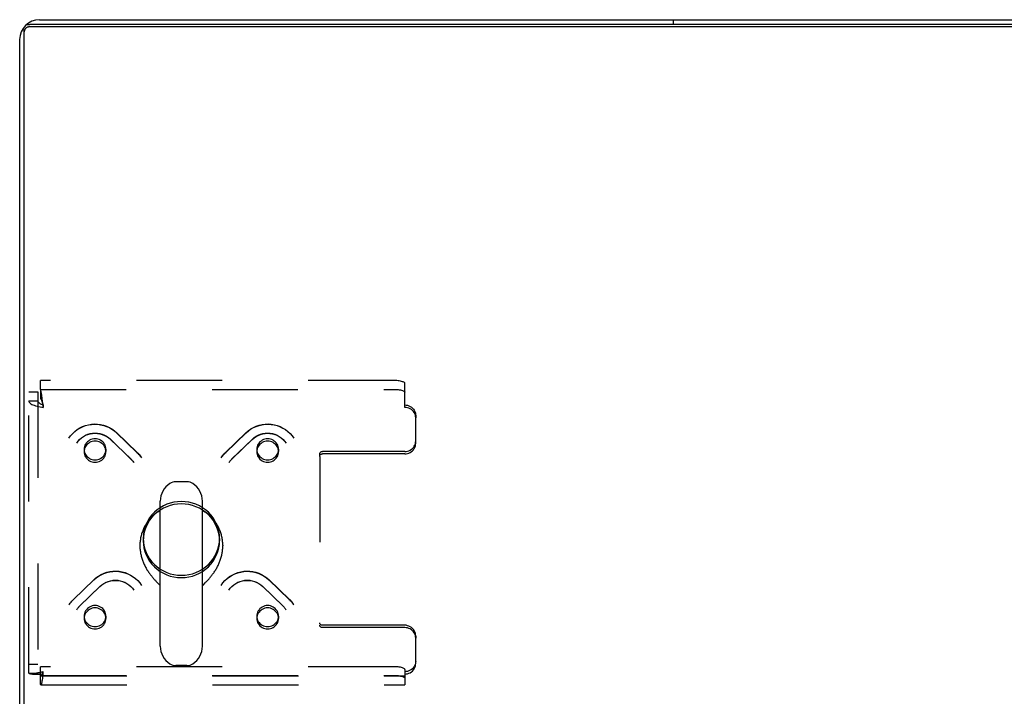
# Model space of a CAD drawing. Header units: inches. Extents: x 0 to 179, y 0 to 116.
# Tile 158 of 234: x 32.69 to 43.99, y 101.47 to 109.23. Entities that reach past the tile are written whole.
import ezdxf

# ---------------------------------------------------------------- set-up
doc = ezdxf.new("R2010")
doc.units = ezdxf.units.IN
doc.header["$LTSCALE"] = 9.842105
doc.header["$MEASUREMENT"] = 0
doc.linetypes.add('HIDDEN', pattern=[0.2, 0.1, -0.1])
doc.layers.get('0').update_dxf_attribs({"linetype": 'CONTINUOUS'})
doc.layers.add('DEFAULT_2', color=8, linetype='HIDDEN')

msp = doc.modelspace()

# ---------------------------------------------------------------- linework, layer by layer
at = {"color": 3, "linetype": 'Continuous'}
for p, q in [((32.92, 109.231), (80.468, 109.231)), ((80.58, 109.177), (32.809, 109.177)), ((32.694, 109.005), (32.694, 97.457))]:
    msp.add_line(p, q, dxfattribs=at)
at = {"color": 7, "linetype": 'Continuous'}
for p, q in [((40.194, 109.177), (40.194, 109.231)), ((32.746, 97.357), (32.746, 109.117)), ((80.58, 109.15), (32.809, 109.15)), ((34.612, 103.934), (34.485, 103.934)), ((34.307, 102.049), (34.307, 103.712)), ((34.79, 102.049), (34.79, 103.712)), ((34.073, 103.208), (34.073, 103.198)), ((35.023, 103.208), (35.023, 103.198)), ((34.801, 102.753), (34.823, 102.775)), ((34.296, 102.753), (34.303, 102.746)), ((34.303, 102.746), (34.307, 102.742)), ((34.79, 102.742), (34.794, 102.746)), ((34.794, 102.746), (34.801, 102.753)), ((34.612, 101.826), (34.485, 101.826))]:
    msp.add_line(p, q, dxfattribs=at)
for points in [[(32.75, 109.109), (32.748, 109.104), (32.747, 109.099), (32.747, 109.095), (32.746, 109.09)], [(32.809, 109.15), (32.804, 109.15), (32.799, 109.15), (32.794, 109.149), (32.79, 109.147), (32.785, 109.146), (32.781, 109.144), (32.776, 109.141), (32.772, 109.139), (32.768, 109.136), (32.765, 109.133), (32.761, 109.129), (32.758, 109.125), (32.756, 109.121), (32.753, 109.117), (32.751, 109.113), (32.75, 109.109)], [(34.307, 103.604), (34.3, 103.6), (34.289, 103.594), (34.279, 103.587), (34.269, 103.58), (34.259, 103.573), (34.249, 103.565), (34.24, 103.558), (34.23, 103.55), (34.221, 103.542), (34.212, 103.533), (34.204, 103.524), (34.195, 103.516), (34.187, 103.507), (34.179, 103.497), (34.171, 103.488), (34.164, 103.478), (34.157, 103.468), (34.15, 103.458), (34.143, 103.448), (34.137, 103.438), (34.131, 103.427), (34.125, 103.416), (34.12, 103.406), (34.114, 103.395), (34.109, 103.384), (34.105, 103.372), (34.101, 103.361), (34.097, 103.35), (34.093, 103.338), (34.09, 103.327), (34.087, 103.315), (34.084, 103.303), (34.081, 103.291), (34.079, 103.28), (34.078, 103.268), (34.076, 103.256), (34.075, 103.244), (34.074, 103.232), (34.074, 103.22), (34.073, 103.208)], [(35.023, 103.208), (35.023, 103.22), (35.023, 103.232), (35.022, 103.244), (35.021, 103.256), (35.019, 103.268), (35.018, 103.28), (35.016, 103.291), (35.013, 103.303), (35.01, 103.315), (35.007, 103.327), (35.004, 103.338), (35, 103.35), (34.996, 103.361), (34.992, 103.372), (34.987, 103.384), (34.983, 103.395), (34.977, 103.406), (34.972, 103.416), (34.966, 103.427), (34.96, 103.438), (34.954, 103.448), (34.947, 103.458), (34.94, 103.468), (34.933, 103.478), (34.926, 103.488), (34.918, 103.497), (34.91, 103.507), (34.902, 103.516), (34.893, 103.524), (34.885, 103.533), (34.876, 103.542), (34.867, 103.55), (34.857, 103.558), (34.848, 103.565), (34.838, 103.573), (34.828, 103.58), (34.818, 103.587), (34.808, 103.594), (34.797, 103.6), (34.79, 103.604)], [(34.073, 103.198), (34.074, 103.191), (34.074, 103.18), (34.074, 103.169), (34.075, 103.157), (34.076, 103.146), (34.078, 103.135), (34.079, 103.124), (34.081, 103.113), (34.083, 103.102), (34.086, 103.091), (34.089, 103.08), (34.092, 103.069), (34.095, 103.058), (34.098, 103.047), (34.102, 103.036), (34.106, 103.025), (34.11, 103.015), (34.114, 103.004), (34.118, 102.994), (34.123, 102.984), (34.128, 102.974), (34.133, 102.964), (34.138, 102.954), (34.143, 102.945), (34.149, 102.935), (34.154, 102.926), (34.16, 102.917), (34.166, 102.908), (34.172, 102.899), (34.178, 102.89), (34.184, 102.882), (34.19, 102.874), (34.196, 102.866), (34.202, 102.858), (34.208, 102.85), (34.214, 102.843), (34.22, 102.836), (34.226, 102.829), (34.231, 102.822), (34.237, 102.815), (34.243, 102.809), (34.248, 102.803), (34.254, 102.797), (34.259, 102.791), (34.264, 102.786), (34.269, 102.781), (34.274, 102.775), (34.279, 102.771), (34.296, 102.753)], [(34.823, 102.775), (34.827, 102.781), (34.832, 102.786), (34.838, 102.791), (34.843, 102.797), (34.848, 102.803), (34.854, 102.809), (34.86, 102.815), (34.866, 102.822), (34.871, 102.829), (34.877, 102.836), (34.883, 102.843), (34.889, 102.85), (34.895, 102.858), (34.901, 102.866), (34.907, 102.874), (34.913, 102.882), (34.919, 102.89), (34.925, 102.899), (34.931, 102.908), (34.937, 102.917), (34.943, 102.926), (34.948, 102.935), (34.954, 102.945), (34.959, 102.954), (34.964, 102.964), (34.969, 102.974), (34.974, 102.984), (34.978, 102.994), (34.983, 103.005), (34.987, 103.015), (34.991, 103.025), (34.995, 103.036), (34.999, 103.047), (35.002, 103.058), (35.005, 103.069), (35.008, 103.08), (35.011, 103.091), (35.013, 103.102), (35.016, 103.113), (35.018, 103.124), (35.019, 103.135), (35.021, 103.146), (35.022, 103.157), (35.023, 103.169), (35.023, 103.18), (35.023, 103.191), (35.023, 103.198)]]:
    msp.add_lwpolyline(points, dxfattribs=at)
at = {"color": 3, "linetype": 'Continuous'}
msp.add_lwpolyline([(32.785, 109.173), (32.79, 109.174), (32.794, 109.176), (32.799, 109.176), (32.804, 109.177), (32.809, 109.177)], dxfattribs=at)
msp.add_arc((32.92, 109.005), 0.226, 90, 180, dxfattribs=at)
at = {"color": 7, "linetype": 'Continuous'}
for centre, radius, start, end in [((34.548, 103.712), 0.241, 123.1848, 180), ((34.485, 103.809), 0.125, 90, 123.1848), ((34.612, 103.809), 0.125, 56.8152, 90), ((34.548, 103.712), 0.241, 0, 56.8152), ((34.548, 102.049), 0.241, 180, 236.8152), ((34.548, 102.049), 0.241, 303.1848, 360), ((34.485, 101.951), 0.125, 236.8152, 270), ((34.612, 101.951), 0.125, 270, 303.1848)]:
    msp.add_arc(centre, radius, start, end, dxfattribs=at)
at = {"layer": 'DEFAULT_2', "color": 8, "linetype": 'HIDDEN'}
for p, q in [((32.932, 104.991), (32.932, 105.094)), ((36.986, 105.094), (32.932, 105.094)), ((37.111, 104.787), (37.111, 105.061)), ((32.798, 101.74), (32.798, 104.964)), ((32.798, 104.964), (32.902, 104.964)), ((32.902, 104.964), (32.902, 101.74)), ((32.932, 104.993), (36.986, 104.993)), ((32.932, 104.991), (32.932, 104.891)), ((32.798, 104.862), (32.902, 104.862)), ((32.96, 104.83), (32.956, 104.861)), ((32.963, 104.821), (32.956, 104.842)), ((32.963, 104.805), (32.96, 104.83)), ((32.965, 104.814), (32.963, 104.821)), ((32.965, 104.787), (32.963, 104.805)), ((32.965, 104.814), (32.965, 104.787)), ((37.236, 104.693), (37.236, 104.666)), ((37.236, 104.375), (37.236, 104.666)), ((33.806, 104.496), (34.039, 104.271)), ((33.808, 104.494), (34.041, 104.269)), ((35.056, 104.269), (35.289, 104.494)), ((35.058, 104.271), (35.291, 104.496)), ((33.734, 104.422), (33.967, 104.197)), ((33.736, 104.42), (33.969, 104.195)), ((35.128, 104.195), (35.361, 104.42)), ((35.13, 104.197), (35.363, 104.422)), ((33.434, 104.306), (33.434, 104.279)), ((33.684, 104.306), (33.684, 104.279)), ((35.413, 104.306), (35.413, 104.279)), ((35.663, 104.306), (35.663, 104.279)), ((36.136, 104.225), (36.136, 104.252)), ((36.136, 104.225), (36.136, 102.291)), ((37.111, 104.281), (36.166, 104.281)), ((37.111, 104.254), (36.166, 104.254)), ((34.111, 103.285), (34.111, 103.258)), ((34.986, 103.285), (34.986, 103.258)), ((33.31, 102.583), (33.543, 102.808)), ((33.311, 102.585), (33.544, 102.81)), ((35.553, 102.81), (35.785, 102.585)), ((35.554, 102.808), (35.787, 102.583)), ((33.382, 102.508), (33.615, 102.733)), ((33.384, 102.51), (33.617, 102.735)), ((35.48, 102.735), (35.713, 102.51)), ((35.482, 102.733), (35.715, 102.508)), ((33.434, 102.394), (33.434, 102.367)), ((33.684, 102.394), (33.684, 102.367)), ((35.413, 102.394), (35.413, 102.367)), ((35.663, 102.394), (35.663, 102.367)), ((37.111, 102.289), (36.166, 102.289)), ((37.111, 102.262), (36.166, 102.262)), ((37.236, 102.168), (37.236, 102.141)), ((37.236, 101.849), (37.236, 102.141)), ((32.798, 101.842), (32.902, 101.842)), ((32.798, 101.74), (32.902, 101.74)), ((32.921, 101.744), (32.912, 101.743)), ((32.932, 101.611), (32.932, 101.813)), ((36.986, 101.813), (32.932, 101.813)), ((32.965, 101.729), (32.965, 101.756)), ((37.111, 101.781), (37.111, 101.729)), ((32.932, 101.713), (36.986, 101.713)), ((32.938, 101.709), (37.111, 101.709)), ((37.111, 101.729), (37.111, 101.605)), ((32.938, 101.605), (37.111, 101.605))]:
    msp.add_line(p, q, dxfattribs=at)
for points in [[(37.111, 105.061), (37.11, 105.066), (37.107, 105.07), (37.101, 105.074), (37.094, 105.078), (37.085, 105.081), (37.074, 105.084), (37.062, 105.087), (37.048, 105.089), (37.034, 105.091), (37.018, 105.093), (37.002, 105.093), (36.986, 105.094)], [(32.956, 104.861), (32.954, 104.879), (32.951, 104.897), (32.949, 104.914), (32.947, 104.929), (32.944, 104.944), (32.942, 104.957), (32.94, 104.968), (32.937, 104.978), (32.935, 104.986), (32.932, 104.991)], [(36.986, 104.993), (37.002, 104.993), (37.018, 104.992), (37.034, 104.991), (37.048, 104.989), (37.062, 104.987), (37.074, 104.984), (37.085, 104.981), (37.094, 104.977), (37.101, 104.973), (37.107, 104.969), (37.11, 104.965), (37.111, 104.961)], [(32.798, 104.862), (32.8, 104.855), (32.803, 104.848), (32.808, 104.841), (32.815, 104.834), (32.824, 104.828), (32.835, 104.821), (32.847, 104.815), (32.861, 104.81), (32.877, 104.805), (32.893, 104.8), (32.91, 104.796), (32.928, 104.792), (32.947, 104.789), (32.965, 104.787)], [(32.902, 104.862), (32.903, 104.858), (32.904, 104.854), (32.906, 104.85), (32.909, 104.846), (32.912, 104.842), (32.916, 104.838), (32.921, 104.834), (32.926, 104.831), (32.932, 104.828), (32.938, 104.824), (32.945, 104.822), (32.951, 104.819), (32.958, 104.816), (32.965, 104.814)], [(32.956, 104.842), (32.954, 104.849), (32.951, 104.855), (32.949, 104.862), (32.947, 104.867), (32.944, 104.873), (32.942, 104.878), (32.94, 104.882), (32.937, 104.886), (32.935, 104.889), (32.932, 104.891)], [(37.111, 104.814), (37.127, 104.813), (37.143, 104.81), (37.159, 104.805), (37.173, 104.798), (37.187, 104.789), (37.199, 104.778), (37.21, 104.767), (37.219, 104.753), (37.226, 104.739), (37.232, 104.724), (37.235, 104.709), (37.236, 104.693)], [(37.236, 104.666), (37.235, 104.682), (37.232, 104.697), (37.226, 104.712), (37.219, 104.726), (37.21, 104.74), (37.199, 104.751), (37.187, 104.762), (37.173, 104.771), (37.159, 104.778), (37.143, 104.783), (37.127, 104.786), (37.111, 104.787)], [(33.259, 104.432), (33.279, 104.461), (33.302, 104.487), (33.327, 104.511), (33.355, 104.532), (33.385, 104.551), (33.416, 104.566), (33.449, 104.579), (33.483, 104.588), (33.518, 104.594), (33.553, 104.596), (33.588, 104.595), (33.623, 104.59), (33.657, 104.582), (33.69, 104.571), (33.722, 104.557), (33.752, 104.539), (33.78, 104.519), (33.806, 104.496)], [(33.259, 104.432), (33.279, 104.46), (33.302, 104.486), (33.327, 104.51), (33.355, 104.531), (33.385, 104.549), (33.416, 104.565), (33.449, 104.577), (33.483, 104.586), (33.518, 104.592), (33.553, 104.594), (33.588, 104.593), (33.623, 104.588), (33.658, 104.58), (33.691, 104.569), (33.723, 104.555), (33.753, 104.537), (33.782, 104.517), (33.808, 104.494)], [(35.289, 104.494), (35.315, 104.517), (35.343, 104.537), (35.374, 104.555), (35.406, 104.569), (35.439, 104.58), (35.473, 104.588), (35.508, 104.593), (35.544, 104.594), (35.579, 104.592), (35.614, 104.586), (35.648, 104.577), (35.681, 104.565), (35.712, 104.55), (35.742, 104.531), (35.77, 104.51), (35.795, 104.487), (35.818, 104.46), (35.838, 104.432)], [(35.291, 104.496), (35.317, 104.519), (35.345, 104.54), (35.376, 104.557), (35.408, 104.571), (35.441, 104.583), (35.475, 104.59), (35.51, 104.595), (35.545, 104.596), (35.58, 104.593), (35.615, 104.588), (35.649, 104.578), (35.682, 104.566), (35.713, 104.55), (35.742, 104.532), (35.77, 104.511), (35.795, 104.487), (35.818, 104.461), (35.838, 104.432)], [(33.348, 104.378), (33.364, 104.4), (33.382, 104.42), (33.403, 104.439), (33.426, 104.454), (33.45, 104.468), (33.476, 104.478), (33.503, 104.486), (33.531, 104.49), (33.558, 104.492), (33.586, 104.491), (33.614, 104.486), (33.641, 104.479), (33.666, 104.468), (33.691, 104.455), (33.713, 104.44), (33.734, 104.422)], [(33.348, 104.378), (33.364, 104.4), (33.383, 104.42), (33.404, 104.438), (33.427, 104.454), (33.451, 104.467), (33.477, 104.477), (33.504, 104.484), (33.531, 104.488), (33.559, 104.49), (33.587, 104.488), (33.615, 104.484), (33.642, 104.476), (33.667, 104.466), (33.692, 104.453), (33.715, 104.438), (33.736, 104.42)], [(35.361, 104.42), (35.382, 104.438), (35.405, 104.453), (35.429, 104.466), (35.455, 104.476), (35.482, 104.484), (35.51, 104.488), (35.537, 104.49), (35.565, 104.488), (35.593, 104.484), (35.62, 104.477), (35.646, 104.467), (35.67, 104.454), (35.693, 104.438), (35.714, 104.42), (35.733, 104.4), (35.749, 104.378)], [(35.363, 104.422), (35.384, 104.44), (35.406, 104.455), (35.431, 104.468), (35.457, 104.479), (35.484, 104.486), (35.511, 104.491), (35.539, 104.492), (35.567, 104.49), (35.594, 104.486), (35.621, 104.478), (35.647, 104.467), (35.671, 104.454), (35.694, 104.438), (35.715, 104.42), (35.733, 104.4), (35.749, 104.378)], [(33.559, 104.426), (33.543, 104.425), (33.527, 104.422), (33.511, 104.417), (33.496, 104.41), (33.483, 104.401), (33.471, 104.391), (33.46, 104.379), (33.451, 104.366), (33.443, 104.352), (33.438, 104.337), (33.435, 104.321), (33.434, 104.306)], [(33.559, 104.399), (33.543, 104.398), (33.527, 104.395), (33.511, 104.39), (33.496, 104.383), (33.483, 104.374), (33.471, 104.364), (33.46, 104.352), (33.451, 104.339), (33.443, 104.325), (33.438, 104.31), (33.435, 104.294), (33.434, 104.279)], [(33.647, 104.391), (33.635, 104.401), (33.621, 104.41), (33.607, 104.417), (33.591, 104.422), (33.575, 104.425), (33.559, 104.426)], [(33.647, 104.364), (33.635, 104.374), (33.621, 104.383), (33.607, 104.39), (33.591, 104.395), (33.575, 104.398), (33.559, 104.399)], [(33.684, 104.306), (33.683, 104.321), (33.68, 104.337), (33.674, 104.352), (33.667, 104.366), (33.658, 104.379), (33.647, 104.391)], [(33.684, 104.279), (33.683, 104.294), (33.68, 104.31), (33.674, 104.325), (33.667, 104.339), (33.658, 104.352), (33.647, 104.364)], [(35.45, 104.391), (35.439, 104.379), (35.43, 104.366), (35.423, 104.352), (35.417, 104.337), (35.414, 104.321), (35.413, 104.306)], [(35.45, 104.364), (35.439, 104.352), (35.43, 104.339), (35.423, 104.325), (35.417, 104.31), (35.414, 104.294), (35.413, 104.279)], [(35.538, 104.426), (35.522, 104.425), (35.506, 104.422), (35.49, 104.417), (35.476, 104.41), (35.462, 104.401), (35.45, 104.391)], [(35.538, 104.399), (35.522, 104.398), (35.506, 104.395), (35.49, 104.39), (35.476, 104.383), (35.462, 104.374), (35.45, 104.364)], [(35.663, 104.306), (35.662, 104.321), (35.659, 104.337), (35.653, 104.352), (35.646, 104.366), (35.637, 104.379), (35.626, 104.391), (35.614, 104.401), (35.601, 104.41), (35.586, 104.417), (35.57, 104.422), (35.554, 104.425), (35.538, 104.426)], [(35.663, 104.279), (35.662, 104.294), (35.659, 104.31), (35.653, 104.325), (35.646, 104.339), (35.637, 104.352), (35.626, 104.364), (35.614, 104.374), (35.601, 104.383), (35.586, 104.39), (35.57, 104.395), (35.554, 104.398), (35.538, 104.399)], [(37.111, 104.281), (37.127, 104.282), (37.143, 104.285), (37.159, 104.29), (37.173, 104.297), (37.187, 104.306), (37.199, 104.316), (37.21, 104.328), (37.219, 104.341), (37.226, 104.355), (37.232, 104.37), (37.235, 104.386), (37.236, 104.402)], [(37.111, 104.254), (37.127, 104.255), (37.143, 104.258), (37.159, 104.263), (37.173, 104.27), (37.187, 104.279), (37.199, 104.289), (37.21, 104.301), (37.219, 104.314), (37.226, 104.328), (37.232, 104.343), (37.235, 104.359), (37.236, 104.375)], [(33.434, 104.306), (33.435, 104.29), (33.438, 104.274), (33.443, 104.259), (33.451, 104.245), (33.46, 104.232), (33.471, 104.22)], [(33.434, 104.279), (33.435, 104.263), (33.438, 104.247), (33.443, 104.232), (33.451, 104.218), (33.46, 104.205), (33.471, 104.193)], [(33.559, 104.185), (33.575, 104.186), (33.591, 104.189), (33.607, 104.194), (33.621, 104.201), (33.635, 104.21), (33.647, 104.22), (33.658, 104.232), (33.667, 104.245), (33.674, 104.259), (33.68, 104.274), (33.683, 104.29), (33.684, 104.306)], [(33.559, 104.158), (33.575, 104.159), (33.591, 104.162), (33.607, 104.167), (33.621, 104.174), (33.635, 104.183), (33.647, 104.193), (33.658, 104.205), (33.667, 104.218), (33.674, 104.232), (33.68, 104.247), (33.683, 104.263), (33.684, 104.279)], [(34.039, 104.271), (34.049, 104.262), (34.058, 104.251), (34.067, 104.241), (34.076, 104.23), (34.084, 104.219), (34.092, 104.207)], [(34.041, 104.269), (34.05, 104.26), (34.059, 104.25), (34.068, 104.24), (34.076, 104.229), (34.084, 104.218)], [(35.005, 104.207), (35.013, 104.219), (35.021, 104.23), (35.03, 104.241), (35.038, 104.251), (35.048, 104.262), (35.058, 104.271)], [(35.013, 104.218), (35.021, 104.229), (35.029, 104.24), (35.037, 104.25), (35.047, 104.26), (35.056, 104.269)], [(35.413, 104.306), (35.414, 104.29), (35.417, 104.274), (35.423, 104.259), (35.43, 104.245), (35.439, 104.232), (35.45, 104.22), (35.462, 104.21), (35.476, 104.201), (35.49, 104.194), (35.506, 104.189), (35.522, 104.186), (35.538, 104.185)], [(35.413, 104.279), (35.414, 104.263), (35.417, 104.247), (35.423, 104.232), (35.43, 104.218), (35.439, 104.205), (35.45, 104.193), (35.462, 104.183), (35.476, 104.174), (35.49, 104.167), (35.506, 104.162), (35.522, 104.159), (35.538, 104.158)], [(35.626, 104.22), (35.637, 104.232), (35.646, 104.245), (35.653, 104.259), (35.659, 104.274), (35.662, 104.29), (35.663, 104.306)], [(35.626, 104.193), (35.637, 104.205), (35.646, 104.218), (35.653, 104.232), (35.659, 104.247), (35.662, 104.263), (35.663, 104.279)], [(36.136, 104.252), (36.137, 104.258), (36.138, 104.263), (36.141, 104.268), (36.145, 104.272), (36.149, 104.276), (36.154, 104.279), (36.16, 104.28), (36.166, 104.281)], [(36.136, 104.225), (36.137, 104.231), (36.138, 104.236), (36.141, 104.241), (36.145, 104.245), (36.149, 104.249), (36.154, 104.252), (36.16, 104.253), (36.166, 104.254)], [(33.471, 104.22), (33.483, 104.21), (33.496, 104.201), (33.511, 104.194), (33.527, 104.189), (33.542, 104.186), (33.559, 104.185)], [(33.471, 104.193), (33.483, 104.183), (33.496, 104.174), (33.511, 104.167), (33.527, 104.162), (33.542, 104.159), (33.559, 104.158)], [(33.967, 104.197), (33.974, 104.19), (33.98, 104.183), (33.986, 104.176), (33.992, 104.168), (33.998, 104.161), (34.003, 104.153)], [(33.969, 104.195), (33.975, 104.188), (33.981, 104.182), (33.987, 104.175), (33.993, 104.168), (33.998, 104.16)], [(35.094, 104.153), (35.099, 104.161), (35.105, 104.168), (35.111, 104.176), (35.117, 104.183), (35.123, 104.19), (35.13, 104.197)], [(35.099, 104.16), (35.104, 104.168), (35.11, 104.175), (35.116, 104.182), (35.122, 104.188), (35.128, 104.195)], [(35.538, 104.185), (35.554, 104.186), (35.57, 104.189), (35.586, 104.194), (35.601, 104.201), (35.614, 104.21), (35.626, 104.22)], [(35.538, 104.158), (35.554, 104.159), (35.57, 104.162), (35.586, 104.167), (35.601, 104.174), (35.614, 104.183), (35.626, 104.193)], [(34.548, 103.707), (34.505, 103.705), (34.463, 103.699), (34.421, 103.689), (34.381, 103.675), (34.342, 103.657), (34.305, 103.636), (34.271, 103.611), (34.239, 103.584), (34.21, 103.553), (34.185, 103.519), (34.163, 103.484), (34.144, 103.446), (34.13, 103.407), (34.119, 103.367), (34.113, 103.326), (34.111, 103.285)], [(34.548, 103.68), (34.505, 103.678), (34.463, 103.672), (34.421, 103.662), (34.381, 103.648), (34.342, 103.63), (34.305, 103.609), (34.271, 103.584), (34.239, 103.557), (34.21, 103.526), (34.185, 103.493), (34.163, 103.457), (34.144, 103.42), (34.13, 103.38), (34.119, 103.34), (34.113, 103.299), (34.111, 103.258)], [(34.986, 103.285), (34.984, 103.326), (34.978, 103.367), (34.967, 103.407), (34.953, 103.446), (34.934, 103.484), (34.912, 103.519), (34.887, 103.553), (34.858, 103.584), (34.826, 103.611), (34.792, 103.636), (34.755, 103.657), (34.716, 103.675), (34.675, 103.689), (34.634, 103.699), (34.592, 103.705), (34.548, 103.707)], [(34.986, 103.258), (34.984, 103.299), (34.978, 103.34), (34.967, 103.38), (34.953, 103.42), (34.934, 103.457), (34.912, 103.493), (34.887, 103.526), (34.858, 103.557), (34.826, 103.584), (34.792, 103.609), (34.755, 103.63), (34.716, 103.648), (34.675, 103.662), (34.634, 103.672), (34.592, 103.678), (34.548, 103.68)], [(34.111, 103.285), (34.113, 103.243), (34.119, 103.202), (34.13, 103.162), (34.144, 103.123), (34.163, 103.086), (34.185, 103.05), (34.21, 103.017), (34.239, 102.986), (34.271, 102.958), (34.305, 102.933), (34.342, 102.912), (34.381, 102.894), (34.421, 102.88), (34.463, 102.87), (34.505, 102.864), (34.548, 102.862)], [(34.111, 103.258), (34.113, 103.216), (34.119, 103.175), (34.13, 103.135), (34.144, 103.096), (34.163, 103.059), (34.185, 103.023), (34.21, 102.99), (34.239, 102.959), (34.271, 102.931), (34.305, 102.906), (34.342, 102.885), (34.381, 102.867), (34.421, 102.853), (34.463, 102.843), (34.505, 102.837), (34.548, 102.835)], [(34.548, 102.862), (34.592, 102.864), (34.634, 102.87), (34.675, 102.88), (34.716, 102.894), (34.755, 102.912), (34.792, 102.933), (34.826, 102.958), (34.858, 102.986), (34.887, 103.017), (34.912, 103.05), (34.934, 103.086), (34.953, 103.123), (34.967, 103.162), (34.978, 103.202), (34.984, 103.243), (34.986, 103.285)], [(34.548, 102.835), (34.592, 102.837), (34.634, 102.843), (34.675, 102.853), (34.716, 102.867), (34.755, 102.885), (34.792, 102.906), (34.826, 102.931), (34.858, 102.959), (34.887, 102.99), (34.912, 103.023), (34.934, 103.059), (34.953, 103.096), (34.967, 103.135), (34.978, 103.175), (34.984, 103.216), (34.986, 103.258)], [(33.543, 102.808), (33.569, 102.831), (33.597, 102.851), (33.628, 102.868), (33.66, 102.882), (33.693, 102.893), (33.727, 102.901), (33.762, 102.906), (33.797, 102.907), (33.833, 102.905), (33.867, 102.899), (33.901, 102.89), (33.934, 102.878), (33.966, 102.863), (33.996, 102.845), (34.023, 102.824), (34.049, 102.8), (34.072, 102.774), (34.092, 102.746)], [(33.544, 102.81), (33.571, 102.833), (33.599, 102.853), (33.629, 102.87), (33.662, 102.885), (33.695, 102.896), (33.729, 102.904), (33.764, 102.908), (33.799, 102.909), (33.834, 102.907), (33.869, 102.901), (33.903, 102.892), (33.935, 102.879), (33.967, 102.864), (33.996, 102.845), (34.024, 102.824), (34.049, 102.8), (34.072, 102.774), (34.092, 102.746)], [(35.005, 102.746), (35.025, 102.774), (35.048, 102.8), (35.074, 102.824), (35.101, 102.846), (35.131, 102.864), (35.162, 102.88), (35.195, 102.892), (35.229, 102.901), (35.264, 102.907), (35.299, 102.909), (35.334, 102.908), (35.369, 102.904), (35.403, 102.896), (35.436, 102.884), (35.468, 102.87), (35.498, 102.853), (35.526, 102.833), (35.553, 102.81)], [(35.005, 102.746), (35.025, 102.774), (35.048, 102.8), (35.074, 102.823), (35.101, 102.845), (35.131, 102.863), (35.162, 102.878), (35.195, 102.89), (35.229, 102.899), (35.264, 102.905), (35.299, 102.907), (35.335, 102.906), (35.37, 102.901), (35.404, 102.894), (35.437, 102.882), (35.469, 102.868), (35.5, 102.851), (35.528, 102.831), (35.554, 102.808)], [(33.615, 102.733), (33.636, 102.751), (33.659, 102.766), (33.683, 102.779), (33.709, 102.79), (33.736, 102.797), (33.763, 102.802), (33.791, 102.803), (33.819, 102.802), (33.847, 102.797), (33.874, 102.79), (33.899, 102.78), (33.924, 102.767), (33.947, 102.752), (33.968, 102.734), (33.987, 102.713), (34.003, 102.691)], [(33.617, 102.735), (33.637, 102.753), (33.66, 102.769), (33.685, 102.782), (33.711, 102.792), (33.738, 102.799), (33.765, 102.804), (33.793, 102.805), (33.821, 102.804), (33.848, 102.799), (33.875, 102.791), (33.901, 102.781), (33.925, 102.768), (33.948, 102.752), (33.968, 102.734), (33.987, 102.713), (34.003, 102.691)], [(35.094, 102.691), (35.11, 102.713), (35.129, 102.734), (35.149, 102.752), (35.172, 102.768), (35.197, 102.781), (35.222, 102.792), (35.249, 102.799), (35.277, 102.804), (35.305, 102.805), (35.332, 102.804), (35.36, 102.799), (35.387, 102.792), (35.412, 102.782), (35.437, 102.768), (35.459, 102.753), (35.48, 102.735)], [(35.094, 102.691), (35.11, 102.713), (35.129, 102.734), (35.15, 102.752), (35.173, 102.767), (35.197, 102.78), (35.223, 102.79), (35.25, 102.797), (35.278, 102.802), (35.305, 102.803), (35.333, 102.802), (35.361, 102.797), (35.388, 102.79), (35.414, 102.779), (35.438, 102.767), (35.461, 102.751), (35.482, 102.733)], [(33.259, 102.521), (33.267, 102.532), (33.275, 102.543), (33.283, 102.554), (33.292, 102.565), (33.302, 102.575), (33.311, 102.585)], [(33.267, 102.532), (33.274, 102.543), (33.283, 102.553), (33.291, 102.563), (33.3, 102.573), (33.31, 102.583)], [(35.785, 102.585), (35.795, 102.575), (35.805, 102.565), (35.814, 102.554), (35.822, 102.543), (35.83, 102.532), (35.838, 102.521)], [(35.787, 102.583), (35.797, 102.573), (35.806, 102.563), (35.814, 102.553), (35.823, 102.543), (35.83, 102.532)], [(33.348, 102.466), (33.353, 102.474), (33.359, 102.482), (33.364, 102.489), (33.371, 102.496), (33.377, 102.503), (33.384, 102.51)], [(33.353, 102.474), (33.358, 102.481), (33.364, 102.488), (33.37, 102.495), (33.376, 102.502), (33.382, 102.508)], [(33.471, 102.479), (33.46, 102.467), (33.451, 102.454), (33.443, 102.44), (33.438, 102.425), (33.435, 102.41), (33.434, 102.394)], [(33.471, 102.452), (33.46, 102.44), (33.451, 102.427), (33.443, 102.413), (33.438, 102.398), (33.435, 102.383), (33.434, 102.367)], [(33.559, 102.515), (33.542, 102.514), (33.527, 102.51), (33.511, 102.505), (33.496, 102.498), (33.483, 102.49), (33.471, 102.479)], [(33.559, 102.488), (33.542, 102.487), (33.527, 102.484), (33.511, 102.478), (33.496, 102.471), (33.483, 102.463), (33.471, 102.452)], [(33.684, 102.394), (33.683, 102.41), (33.68, 102.425), (33.674, 102.44), (33.667, 102.454), (33.658, 102.467), (33.647, 102.479), (33.635, 102.49), (33.621, 102.498), (33.607, 102.505), (33.591, 102.51), (33.575, 102.514), (33.559, 102.515)], [(33.684, 102.367), (33.683, 102.383), (33.68, 102.398), (33.674, 102.413), (33.667, 102.427), (33.658, 102.44), (33.647, 102.452), (33.635, 102.463), (33.621, 102.471), (33.607, 102.478), (33.591, 102.484), (33.575, 102.487), (33.559, 102.488)], [(35.538, 102.515), (35.522, 102.514), (35.506, 102.51), (35.49, 102.505), (35.476, 102.498), (35.462, 102.49), (35.45, 102.479), (35.439, 102.467), (35.43, 102.454), (35.423, 102.44), (35.417, 102.425), (35.414, 102.41), (35.413, 102.394)], [(35.538, 102.488), (35.522, 102.487), (35.506, 102.484), (35.49, 102.478), (35.476, 102.471), (35.462, 102.463), (35.45, 102.452), (35.439, 102.44), (35.43, 102.427), (35.423, 102.413), (35.417, 102.398), (35.414, 102.383), (35.413, 102.367)], [(35.626, 102.479), (35.614, 102.49), (35.601, 102.498), (35.586, 102.505), (35.57, 102.51), (35.554, 102.514), (35.538, 102.515)], [(35.626, 102.452), (35.614, 102.463), (35.601, 102.471), (35.586, 102.478), (35.57, 102.484), (35.554, 102.487), (35.538, 102.488)], [(35.663, 102.394), (35.662, 102.41), (35.659, 102.425), (35.653, 102.44), (35.646, 102.454), (35.637, 102.467), (35.626, 102.479)], [(35.663, 102.367), (35.662, 102.383), (35.659, 102.398), (35.653, 102.413), (35.646, 102.427), (35.637, 102.44), (35.626, 102.452)], [(35.713, 102.51), (35.72, 102.503), (35.726, 102.496), (35.732, 102.489), (35.738, 102.482), (35.744, 102.474), (35.749, 102.466)], [(35.715, 102.508), (35.721, 102.502), (35.727, 102.495), (35.733, 102.488), (35.739, 102.481), (35.744, 102.474)], [(33.434, 102.394), (33.435, 102.378), (33.438, 102.363), (33.443, 102.348), (33.451, 102.333), (33.46, 102.32), (33.471, 102.308), (33.483, 102.298), (33.496, 102.289), (33.511, 102.282), (33.527, 102.277), (33.543, 102.274), (33.559, 102.273)], [(33.434, 102.367), (33.435, 102.351), (33.438, 102.336), (33.443, 102.321), (33.451, 102.307), (33.46, 102.293), (33.471, 102.282), (33.483, 102.271), (33.496, 102.262), (33.511, 102.255), (33.527, 102.25), (33.543, 102.247), (33.559, 102.246)], [(33.559, 102.273), (33.575, 102.274), (33.591, 102.277), (33.607, 102.282), (33.621, 102.289), (33.635, 102.298), (33.647, 102.308)], [(33.647, 102.308), (33.658, 102.32), (33.667, 102.333), (33.674, 102.348), (33.68, 102.363), (33.683, 102.378), (33.684, 102.394)], [(33.647, 102.282), (33.658, 102.294), (33.667, 102.307), (33.674, 102.321), (33.68, 102.336), (33.683, 102.351), (33.684, 102.367)], [(35.413, 102.394), (35.414, 102.378), (35.417, 102.363), (35.423, 102.348), (35.43, 102.333), (35.439, 102.32), (35.45, 102.308)], [(35.413, 102.367), (35.414, 102.351), (35.417, 102.336), (35.423, 102.321), (35.43, 102.307), (35.439, 102.294), (35.45, 102.282)], [(35.45, 102.308), (35.462, 102.298), (35.476, 102.289), (35.49, 102.282), (35.506, 102.277), (35.522, 102.274), (35.538, 102.273)], [(35.538, 102.273), (35.554, 102.274), (35.57, 102.277), (35.586, 102.282), (35.601, 102.289), (35.614, 102.298), (35.626, 102.308), (35.637, 102.32), (35.646, 102.333), (35.653, 102.348), (35.659, 102.363), (35.662, 102.378), (35.663, 102.394)], [(35.538, 102.246), (35.554, 102.247), (35.57, 102.25), (35.586, 102.255), (35.601, 102.262), (35.614, 102.271), (35.626, 102.282), (35.637, 102.293), (35.646, 102.307), (35.653, 102.321), (35.659, 102.336), (35.662, 102.351), (35.663, 102.367)], [(36.166, 102.289), (36.16, 102.289), (36.154, 102.291), (36.149, 102.294), (36.145, 102.297), (36.141, 102.301), (36.138, 102.306), (36.137, 102.312), (36.136, 102.318)], [(33.559, 102.246), (33.575, 102.247), (33.591, 102.25), (33.607, 102.255), (33.621, 102.262), (33.635, 102.271), (33.647, 102.282)], [(35.45, 102.282), (35.462, 102.271), (35.476, 102.262), (35.49, 102.255), (35.506, 102.25), (35.522, 102.247), (35.538, 102.246)], [(36.166, 102.262), (36.16, 102.262), (36.154, 102.264), (36.149, 102.267), (36.145, 102.27), (36.141, 102.275), (36.138, 102.28), (36.137, 102.285), (36.136, 102.291)], [(37.236, 102.168), (37.235, 102.184), (37.232, 102.199), (37.226, 102.214), (37.219, 102.228), (37.21, 102.241), (37.199, 102.253), (37.187, 102.264), (37.173, 102.272), (37.159, 102.279), (37.143, 102.284), (37.127, 102.288), (37.111, 102.289)], [(37.236, 102.141), (37.235, 102.157), (37.232, 102.172), (37.226, 102.187), (37.219, 102.201), (37.21, 102.214), (37.199, 102.226), (37.187, 102.237), (37.173, 102.246), (37.159, 102.252), (37.143, 102.258), (37.127, 102.261), (37.111, 102.262)], [(37.236, 101.876), (37.235, 101.861), (37.232, 101.845), (37.226, 101.83), (37.219, 101.816), (37.21, 101.803), (37.199, 101.791), (37.187, 101.781), (37.173, 101.772), (37.159, 101.765), (37.143, 101.76), (37.127, 101.757), (37.111, 101.756)], [(32.965, 101.729), (32.947, 101.727), (32.928, 101.725), (32.91, 101.724), (32.893, 101.724), (32.877, 101.724), (32.861, 101.725), (32.847, 101.725), (32.835, 101.727), (32.824, 101.728), (32.815, 101.73), (32.808, 101.733), (32.803, 101.735), (32.8, 101.738), (32.798, 101.74)], [(32.915, 101.743), (32.909, 101.742), (32.904, 101.742), (32.899, 101.741), (32.895, 101.741), (32.892, 101.74), (32.889, 101.74), (32.888, 101.74), (32.887, 101.74)], [(32.912, 101.743), (32.909, 101.742), (32.906, 101.742), (32.904, 101.741), (32.903, 101.741), (32.902, 101.74)], [(32.965, 101.756), (32.958, 101.753), (32.951, 101.752), (32.945, 101.75), (32.938, 101.748), (32.932, 101.747), (32.926, 101.746), (32.921, 101.744)], [(32.938, 101.709), (32.94, 101.709), (32.942, 101.71), (32.944, 101.712), (32.947, 101.714), (32.949, 101.717), (32.951, 101.721), (32.954, 101.726), (32.956, 101.731), (32.958, 101.736), (32.961, 101.743), (32.963, 101.749), (32.965, 101.756)], [(37.111, 101.781), (37.11, 101.785), (37.107, 101.789), (37.101, 101.793), (37.094, 101.797), (37.085, 101.801), (37.074, 101.804), (37.062, 101.807), (37.048, 101.809), (37.034, 101.811), (37.018, 101.812), (37.002, 101.813), (36.986, 101.813)], [(37.111, 101.729), (37.127, 101.73), (37.143, 101.733), (37.159, 101.738), (37.173, 101.745), (37.187, 101.754), (37.199, 101.764), (37.21, 101.776), (37.219, 101.789), (37.226, 101.803), (37.232, 101.818), (37.235, 101.834), (37.236, 101.849)], [(32.932, 101.711), (32.935, 101.71), (32.937, 101.709), (32.938, 101.709)], [(32.938, 101.605), (32.94, 101.605), (32.942, 101.608), (32.944, 101.612), (32.947, 101.619), (32.949, 101.627), (32.951, 101.638), (32.954, 101.65), (32.956, 101.663), (32.958, 101.678), (32.961, 101.694), (32.963, 101.711), (32.965, 101.729)], [(36.986, 101.713), (37.002, 101.713), (37.018, 101.712), (37.034, 101.711), (37.048, 101.709), (37.062, 101.706), (37.074, 101.704), (37.085, 101.7), (37.094, 101.697), (37.101, 101.693), (37.107, 101.689), (37.11, 101.685), (37.111, 101.681)], [(32.932, 101.611), (32.935, 101.607), (32.937, 101.605), (32.938, 101.605)]]:
    msp.add_lwpolyline(points, dxfattribs=at)

doc.saveas('drawing.dxf')
